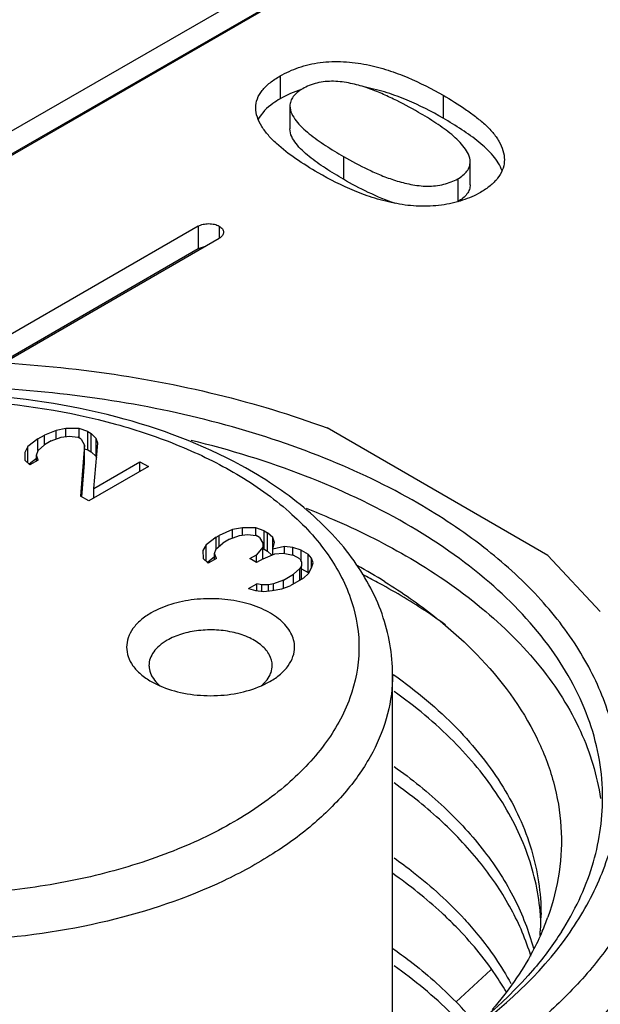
# Model space of a CAD drawing. Header units: inches. Extents: x 0 to 34, y 0 to 22.
# Tile 48 of 88: x 27.413 to 27.617, y 17.598 to 17.944. Entities that reach past the tile are written whole.
import ezdxf

# ---------------------------------------------------------------- set-up
doc = ezdxf.new("R2010")
doc.units = ezdxf.units.IN
doc.header["$LTSCALE"] = 1.87
doc.header["$MEASUREMENT"] = 0
doc.layers.get('0').update_dxf_attribs({"linetype": 'CONTINUOUS'})

msp = doc.modelspace()

# ---------------------------------------------------------------- linework, layer by layer
at = {"color": 7, "linetype": 'CONTINUOUS'}
for p, q in [((27.8892918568, 18.1820876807), (27.2751391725, 17.8274836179)), ((27.2825048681, 17.8232307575), (27.8966575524, 18.1778348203)), ((27.8892918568, 18.1740515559), (27.2778813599, 17.8210307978)), ((27.5040266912, 17.9245163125), (27.5040266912, 17.9164801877)), ((27.5613504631, 17.9177157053), (27.5613504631, 17.9096795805)), ((27.5074780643, 17.9139647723), (27.5074780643, 17.9059286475)), ((27.5263113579, 17.8962381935), (27.5263113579, 17.8882020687)), ((27.5828645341, 17.8950538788), (27.5828474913, 17.8944219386)), ((27.5708529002, 17.8862963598), (27.5708529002, 17.8943324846)), ((27.5664573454, 17.8883584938), (27.5664573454, 17.880322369)), ((27.4752788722, 17.8717286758), (27.3923208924, 17.8238297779)), ((27.4752788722, 17.8717286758), (27.4752788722, 17.863692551)), ((27.4826445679, 17.8717286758), (27.4826445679, 17.8674758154)), ((27.4064395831, 17.8234760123), (27.4826445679, 17.8674758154)), ((27.4752788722, 17.863692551), (27.4056600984, 17.8234955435)), ((27.4773202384, 17.864414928), (27.4752788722, 17.863692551)), ((27.4188858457, 17.7969172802), (27.4212057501, 17.798256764)), ((27.4252779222, 17.7999239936), (27.4212057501, 17.798256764)), ((27.4212057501, 17.7948724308), (27.4212057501, 17.798256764)), ((27.4287824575, 17.8005794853), (27.4252779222, 17.7999239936)), ((27.4252779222, 17.7968569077), (27.4252779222, 17.7999239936)), ((27.4287824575, 17.7977309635), (27.4287824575, 17.8005794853)), ((27.4334716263, 17.8005509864), (27.4287824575, 17.8005794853)), ((27.4334716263, 17.7972022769), (27.4334716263, 17.8005509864)), ((27.4364208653, 17.799517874), (27.4334716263, 17.8005509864)), ((27.4364208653, 17.7930889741), (27.4364208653, 17.799517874)), ((27.4364208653, 17.799517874), (27.4376054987, 17.7988338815)), ((27.4376054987, 17.7924049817), (27.4376054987, 17.7988338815)), ((27.4393947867, 17.7971310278), (27.4376054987, 17.7988338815)), ((27.5981560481, 17.7559674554), (27.5205560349, 17.8007727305)), ((27.4188858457, 17.7969172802), (27.4154183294, 17.7942311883)), ((27.4188858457, 17.7928560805), (27.4188858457, 17.7969172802)), ((27.4189598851, 17.7928560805), (27.4212674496, 17.7948724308)), ((27.4235873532, 17.7962119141), (27.4212674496, 17.7948724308)), ((27.4235873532, 17.7962119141), (27.4270795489, 17.7975442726)), ((27.4270795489, 17.7975442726), (27.4300041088, 17.7978648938)), ((27.4300041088, 17.7978648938), (27.4329410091, 17.7975086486)), ((27.4341256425, 17.7968246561), (27.4329410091, 17.7975086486)), ((27.4353349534, 17.7947869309), (27.4339035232, 17.7768606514)), ((27.4341256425, 17.7968246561), (27.4353349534, 17.7947869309)), ((27.4353349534, 17.7883580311), (27.4353349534, 17.7947869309)), ((27.4385433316, 17.7795396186), (27.4400117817, 17.7954352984)), ((27.4393947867, 17.790702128), (27.4393947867, 17.7971310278)), ((27.4400117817, 17.7954352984), (27.4393947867, 17.7971310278)), ((27.4154183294, 17.7942311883), (27.4142830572, 17.7922077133)), ((27.4142830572, 17.7922077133), (27.4143324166, 17.7895002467)), ((27.4154183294, 17.7884667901), (27.4154183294, 17.7942311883)), ((27.4184045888, 17.7911674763), (27.4189598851, 17.7928560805)), ((27.4184045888, 17.7891155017), (27.4184045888, 17.7911674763)), ((27.4190215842, 17.7894717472), (27.4184045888, 17.7911674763)), ((27.4353349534, 17.7934693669), (27.4364208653, 17.7930889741)), ((27.4364208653, 17.7930889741), (27.4376054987, 17.7924049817)), ((27.4376054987, 17.7924049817), (27.4393947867, 17.790702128)), ((27.4143324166, 17.7895002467), (27.4161217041, 17.7877973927)), ((27.4158555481, 17.7881409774), (27.4184045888, 17.7901155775)), ((27.4190215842, 17.7894717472), (27.4161217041, 17.7877973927)), ((27.4343942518, 17.7765773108), (27.4353349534, 17.7883580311)), ((27.4385433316, 17.7795396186), (27.4547826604, 17.7889160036)), ((27.4393947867, 17.790702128), (27.4395381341, 17.7903081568)), ((27.4547826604, 17.7854960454), (27.4547826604, 17.7889160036)), ((27.4547826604, 17.7889160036), (27.4577442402, 17.7872060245)), ((27.4577442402, 17.7872060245), (27.436865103, 17.7751506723)), ((27.4385433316, 17.7761196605), (27.4385433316, 17.7795396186)), ((27.436865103, 17.7751506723), (27.4339035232, 17.7768606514)), ((27.4873353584, 17.7650304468), (27.48268321, 17.7630283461)), ((27.4908398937, 17.7656859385), (27.4873353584, 17.7650304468)), ((27.4873353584, 17.7620769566), (27.4873353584, 17.7650304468)), ((27.4897169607, 17.7629855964), (27.4926415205, 17.7633062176)), ((27.4908398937, 17.7631087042), (27.4908398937, 17.7656859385)), ((27.4955290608, 17.7656574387), (27.4908398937, 17.7656859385)), ((27.4926415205, 17.7633062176), (27.4955784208, 17.7629499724)), ((27.4955290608, 17.7629499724), (27.4955290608, 17.7656574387)), ((27.4984783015, 17.7646243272), (27.4955290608, 17.7656574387)), ((27.4984783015, 17.7581954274), (27.4984783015, 17.7646243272)), ((27.4984783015, 17.7646243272), (27.4996629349, 17.7639403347)), ((27.4996629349, 17.7575114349), (27.4996629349, 17.7639403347)), ((27.5014522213, 17.7622374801), (27.4996629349, 17.7639403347)), ((27.4815232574, 17.762358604), (27.4780557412, 17.7596725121)), ((27.4815232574, 17.762358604), (27.48268321, 17.7630283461)), ((27.4815232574, 17.7582974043), (27.4815232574, 17.762358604)), ((27.4815972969, 17.7582974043), (27.4839048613, 17.7603137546)), ((27.48268321, 17.7592462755), (27.48268321, 17.7630283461)), ((27.4862247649, 17.7616532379), (27.4839048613, 17.7603137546)), ((27.4862247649, 17.7616532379), (27.4897169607, 17.7629855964)), ((27.4967630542, 17.7622659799), (27.4955784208, 17.7629499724)), ((27.4967630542, 17.7622659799), (27.4979723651, 17.7602282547)), ((27.4979723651, 17.7602282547), (27.4979970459, 17.7588745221)), ((27.5014522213, 17.7581762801), (27.5014522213, 17.7622374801)), ((27.502069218, 17.7605417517), (27.5014522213, 17.7622374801)), ((27.5015262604, 17.7581762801), (27.502069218, 17.7605417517)), ((27.4780557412, 17.7596725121), (27.4769204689, 17.7576490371)), ((27.4769204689, 17.7576490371), (27.4769698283, 17.7549415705)), ((27.4780557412, 17.7539081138), (27.4780557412, 17.7596725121)), ((27.4810420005, 17.7566088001), (27.4815972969, 17.7582974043)), ((27.4810420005, 17.7545568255), (27.4810420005, 17.7566088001)), ((27.4816589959, 17.7549130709), (27.4810420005, 17.7566088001)), ((27.4979970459, 17.7588745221), (27.4957018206, 17.7561813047)), ((27.4979970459, 17.7548133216), (27.4979970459, 17.7588745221)), ((27.4979970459, 17.75836401), (27.4984783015, 17.7581954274)), ((27.4980710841, 17.7548133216), (27.502143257, 17.7564805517)), ((27.4984783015, 17.7581954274), (27.4996629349, 17.7575114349)), ((27.4996629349, 17.7575114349), (27.5011663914, 17.7560806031)), ((27.5056107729, 17.7591666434), (27.5015262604, 17.7581762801)), ((27.5015262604, 17.7562279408), (27.5015262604, 17.7581762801)), ((27.502143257, 17.7564805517), (27.5050678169, 17.7568011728)), ((27.5050678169, 17.7568011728), (27.5085970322, 17.7561029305)), ((27.5056107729, 17.7568011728), (27.5056107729, 17.7591666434)), ((27.5085476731, 17.7588103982), (27.5056107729, 17.7591666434)), ((27.5085476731, 17.7561029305), (27.5085476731, 17.7588103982)), ((27.5114969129, 17.7577772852), (27.5085476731, 17.7588103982)), ((27.5114969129, 17.7538408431), (27.5114969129, 17.7577772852)), ((27.5114969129, 17.7577772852), (27.5138661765, 17.7564093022)), ((27.5138661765, 17.7499804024), (27.5138661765, 17.7564093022)), ((27.515063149, 17.7550484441), (27.5138661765, 17.7564093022)), ((27.4769698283, 17.7549415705), (27.4787591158, 17.7532387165)), ((27.4784929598, 17.7535823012), (27.4810420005, 17.7555569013)), ((27.4816589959, 17.7549130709), (27.4787591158, 17.7532387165)), ((27.493381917, 17.7548418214), (27.4957018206, 17.7561813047)), ((27.4957511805, 17.7534738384), (27.493381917, 17.7548418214)), ((27.4957018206, 17.7534738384), (27.4957018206, 17.7561813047)), ((27.4980710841, 17.7548133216), (27.4957511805, 17.7534738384)), ((27.5109662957, 17.7547349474), (27.5085970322, 17.7561029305)), ((27.5109662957, 17.7547349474), (27.511570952, 17.7537160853)), ((27.511570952, 17.7537160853), (27.5115956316, 17.7523623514)), ((27.515063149, 17.7516641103), (27.515063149, 17.7550484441)), ((27.515680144, 17.7533527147), (27.515063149, 17.7550484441)), ((27.5151248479, 17.7516641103), (27.515680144, 17.7533527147)), ((27.5981560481, 17.7559674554), (27.6165885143, 17.7362890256)), ((27.5110279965, 17.7513506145), (27.5087204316, 17.7493342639)), ((27.5115956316, 17.7523623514), (27.5110279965, 17.7513506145)), ((27.5110279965, 17.7472466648), (27.5110279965, 17.7513506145)), ((27.5115956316, 17.7475744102), (27.5115956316, 17.7523623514)), ((27.5115956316, 17.7512913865), (27.5138661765, 17.7499804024)), ((27.5122619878, 17.7479591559), (27.5139895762, 17.7496406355)), ((27.5138661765, 17.7499804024), (27.5140884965, 17.749727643)), ((27.5139895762, 17.7496406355), (27.5151248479, 17.7516641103)), ((27.4929870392, 17.74435395), (27.4958869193, 17.7460283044)), ((27.4958869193, 17.7436628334), (27.4958869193, 17.7460283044)), ((27.4976515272, 17.7456791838), (27.4958869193, 17.7460283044)), ((27.5017483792, 17.7459926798), (27.4999961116, 17.7456649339)), ((27.5052405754, 17.7473250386), (27.5017483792, 17.7459926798)), ((27.5017483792, 17.7436272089), (27.5017483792, 17.7459926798)), ((27.5052405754, 17.7473250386), (27.5087204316, 17.7493342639)), ((27.5052405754, 17.7444644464), (27.5052405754, 17.7473250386)), ((27.5122619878, 17.7479591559), (27.5076221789, 17.7452801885)), ((27.5087204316, 17.7459143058), (27.5087204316, 17.7493342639)), ((27.4929870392, 17.74435395), (27.4953439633, 17.7436628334)), ((27.4953439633, 17.7436628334), (27.498280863, 17.7433065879)), ((27.4976515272, 17.7433065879), (27.4976515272, 17.7456791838)), ((27.4999961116, 17.7456649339), (27.4976515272, 17.7456791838)), ((27.498280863, 17.7433065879), (27.5012054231, 17.7436272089)), ((27.4999961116, 17.7434946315), (27.4999961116, 17.7456649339)), ((27.5012054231, 17.7436272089), (27.504709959, 17.7442827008)), ((27.504709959, 17.7442827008), (27.5076221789, 17.7452801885)), ((27.4587355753, 17.7116584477), (27.4617313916, 17.7101479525)), ((27.4974971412, 17.7101497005), (27.5004897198, 17.7116583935)), ((27.5435889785, 17.5722885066), (27.5435889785, 17.7140711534)), ((27.5439036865, 17.7140769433), (27.5440695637, 17.7139593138)), ((27.5781273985, 17.6102351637), (27.5658741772, 17.5990548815))]:
    msp.add_line(p, q, dxfattribs=at)
for centre, radius, start, end in [((27.5226575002, 17.8842425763), 0.0372339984, 107.4201028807, 120.0245410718), ((27.4268099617, 17.5630741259), 0.2161990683, 58.1563180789, 61.1383986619), ((27.4196002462, 17.527752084), 0.2488728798, 61.5106205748, 62.8833068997), ((27.4231582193, 17.5343470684), 0.2413793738, 61.0073603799, 61.5061917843), ((27.4708736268, 17.7210705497), 0.0141771, 225.0638556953, 229.97961902), ((27.4883415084, 17.7210853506), 0.0141946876, 310.0263540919, 314.922708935), ((27.517758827, 17.623873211), 0.0779940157, 2.0249304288, 4.2159350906), ((27.5185771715, 17.6296736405), 0.0771767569, 357.7336709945, 0.0135206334), ((27.5151535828, 17.6585722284), 0.0881678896, 336.8325815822, 340.2965094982), ((27.5182114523, 17.6296933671), 0.0775429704, 354.5386268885, 357.7297925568), ((27.4717006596, 17.5069442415), 0.1317308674, 39.6470325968, 44.3655426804)]:
    msp.add_arc(centre, radius, start, end, dxfattribs=at)
for points, knots in [([(27.5040266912, 17.9245163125), (27.5060767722, 17.9257000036), (27.510637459, 17.9277848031), (27.5182100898, 17.9295425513), (27.5263410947, 17.9297518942), (27.5343674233, 17.9286849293), (27.5419227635, 17.9267034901), (27.5509905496, 17.9232520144), (27.5573376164, 17.9200326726), (27.5613504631, 17.9177157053)], [0, 0, 0, 0, 0.1175075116, 0.2471770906, 0.3831696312, 0.518930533, 0.6478666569, 0.7699897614, 1, 1, 1, 1]), ([(27.4954655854, 17.9133520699), (27.4954655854, 17.9144052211), (27.4958931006, 17.9166201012), (27.4977179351, 17.9196496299), (27.5005328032, 17.9223167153), (27.5027985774, 17.9238072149), (27.5040266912, 17.9245163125)], [0, 0, 0, 0, 0.2149419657, 0.4485261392, 0.7105686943, 1, 1, 1, 1]), ([(27.5527149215, 17.9117100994), (27.5498409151, 17.9133695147), (27.5454062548, 17.9157696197), (27.5392133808, 17.9186268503), (27.5341836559, 17.920574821), (27.5296776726, 17.9218079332), (27.5258523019, 17.9224638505), (27.5228729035, 17.9227027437), (27.5198927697, 17.9225913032), (27.5170184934, 17.9220733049), (27.5143627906, 17.9212365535), (27.5127276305, 17.9204696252), (27.5119816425, 17.9200389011)], [0, 0, 0, 0, 0.2293745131, 0.3481421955, 0.4712212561, 0.6017874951, 0.6702053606, 0.7392449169, 0.8080089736, 0.8757146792, 0.9404626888, 1, 1, 1, 1]), ([(27.5119816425, 17.9200389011), (27.5113188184, 17.9196561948), (27.5101030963, 17.9188471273), (27.5086082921, 17.9173891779), (27.5076844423, 17.9157257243), (27.5074780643, 17.914534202), (27.5074780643, 17.9139647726)], [0, 0, 0, 0, 0.2902061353, 0.5515300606, 0.7840904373, 1, 1, 1, 1]), ([(27.5613504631, 17.9096795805), (27.5572763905, 17.912031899), (27.5508265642, 17.9152985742), (27.5416002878, 17.9187754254), (27.5366010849, 17.9200563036), (27.534003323, 17.9205496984)], [0, 0, 0, 0, 0.4776342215, 0.7315366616, 1, 1, 1, 1]), ([(27.5040266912, 17.9164801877), (27.5031718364, 17.9159866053), (27.5001903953, 17.9141009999), (27.4974736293, 17.9115037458), (27.4963706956, 17.9091924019)], [0, 0, 0, 0, 0.2782079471, 1, 1, 1, 1]), ([(27.5613504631, 17.9177157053), (27.5640001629, 17.9161858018), (27.5678673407, 17.9138137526), (27.5726887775, 17.9103300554), (27.5759458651, 17.9076257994), (27.5787708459, 17.9047590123), (27.5810308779, 17.9017164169), (27.5825184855, 17.8984637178), (27.5828654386, 17.8961673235), (27.5828654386, 17.8950538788)], [0, 0, 0, 0, 0.2825027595, 0.4182932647, 0.5489567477, 0.6729309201, 0.7891181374, 0.8971940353, 1, 1, 1, 1]), ([(27.5173821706, 17.8905121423), (27.5147230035, 17.892047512), (27.5096539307, 17.8951965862), (27.5037924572, 17.8996249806), (27.4998898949, 17.9035644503), (27.4975616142, 17.9066415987), (27.495920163, 17.90989091), (27.4954655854, 17.9122267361), (27.4954655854, 17.9133520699)], [0, 0, 0, 0, 0.280839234, 0.5455457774, 0.6693852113, 0.7869591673, 0.8970758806, 1, 1, 1, 1]), ([(27.5074780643, 17.9139647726), (27.5074780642, 17.9120991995), (27.5090570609, 17.9093001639), (27.511761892, 17.9063573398), (27.5142864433, 17.9041447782), (27.5170657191, 17.902068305), (27.5210503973, 17.8993593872), (27.5241807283, 17.8974683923), (27.5263113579, 17.8962381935)], [0, 0, 0, 0, 0.2105656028, 0.330551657, 0.4564163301, 0.5874704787, 0.7223104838, 1, 1, 1, 1]), ([(27.5708529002, 17.8943324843), (27.5708529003, 17.8961486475), (27.569365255, 17.8988801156), (27.5667772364, 17.9017774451), (27.5643557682, 17.9039508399), (27.5616800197, 17.9059942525), (27.5578282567, 17.9086606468), (27.5547893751, 17.9105123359), (27.5527149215, 17.9117100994)], [0, 0, 0, 0, 0.2109571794, 0.3305448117, 0.4561141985, 0.586981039, 0.7217600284, 1, 1, 1, 1]), ([(27.582089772, 17.8912003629), (27.5813730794, 17.8931234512), (27.5789051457, 17.8968257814), (27.5738913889, 17.9014669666), (27.567908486, 17.9057586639), (27.5635883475, 17.9083874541), (27.5613504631, 17.9096795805)], [0, 0, 0, 0, 0.2183082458, 0.4623118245, 0.7251192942, 1, 1, 1, 1]), ([(27.5263113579, 17.8882020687), (27.5241807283, 17.8894322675), (27.5210503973, 17.8913232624), (27.5170657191, 17.8940321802), (27.5142864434, 17.8961086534), (27.5117618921, 17.8983212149), (27.509057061, 17.901264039), (27.5074780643, 17.9040630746), (27.5074780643, 17.9059286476)], [0, 0, 0, 0, 0.2776895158, 0.4125295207, 0.5435836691, 0.6694483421, 0.7894343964, 1, 1, 1, 1]), ([(27.5263113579, 17.8962381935), (27.5291344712, 17.8946081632), (27.5335081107, 17.8922678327), (27.5396346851, 17.8895194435), (27.544628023, 17.8876754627), (27.5500278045, 17.8862742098), (27.5548073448, 17.8856768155), (27.5586990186, 17.8858597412), (27.5615165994, 17.8863735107), (27.564122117, 17.8871884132), (27.5657265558, 17.8879365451), (27.5664573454, 17.8883584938)], [0, 0, 0, 0, 0.2291905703, 0.3482720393, 0.4719085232, 0.6029333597, 0.7398928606, 0.8085032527, 0.8760981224, 0.9406718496, 1, 1, 1, 1]), ([(27.5664573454, 17.8883584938), (27.5671078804, 17.8887341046), (27.568299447, 17.8895295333), (27.5697583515, 17.8909672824), (27.5706545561, 17.8926042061), (27.5708529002, 17.8937733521), (27.5708529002, 17.8943324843)], [0, 0, 0, 0, 0.2903397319, 0.5514238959, 0.7838904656, 1, 1, 1, 1]), ([(27.5828474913, 17.8944219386), (27.5827910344, 17.8933973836), (27.5822682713, 17.8912729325), (27.5804971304, 17.8883567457), (27.5778424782, 17.8857294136), (27.5756808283, 17.8842755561), (27.5745036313, 17.8835958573)], [0, 0, 0, 0, 0.2168326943, 0.452267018, 0.712752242, 1, 1, 1, 1]), ([(27.5450604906, 17.8796310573), (27.5424544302, 17.8801324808), (27.5374045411, 17.8813771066), (27.5280278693, 17.8847677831), (27.5215110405, 17.8881281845), (27.5173821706, 17.8905121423)], [0, 0, 0, 0, 0.2665399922, 0.521158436, 1, 1, 1, 1]), ([(27.5447664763, 17.8796912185), (27.5414328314, 17.8807233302), (27.5351502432, 17.8833581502), (27.5291640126, 17.8865549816), (27.5263113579, 17.8882020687)], [0, 0, 0, 0, 0.5144276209, 1, 1, 1, 1]), ([(27.5708529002, 17.88629636), (27.5708529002, 17.8857372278), (27.5706545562, 17.8845680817), (27.5697583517, 17.8829311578), (27.5682994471, 17.8814934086), (27.5671078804, 17.8806979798), (27.5664573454, 17.880322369)], [0, 0, 0, 0, 0.2161095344, 0.4485761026, 0.709660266, 1, 1, 1, 1]), ([(27.5745036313, 17.8835958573), (27.5725117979, 17.8824457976), (27.5680199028, 17.8805408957), (27.5606828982, 17.8788813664), (27.552861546, 17.878539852), (27.5476172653, 17.8791283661), (27.5450604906, 17.8796310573)], [0, 0, 0, 0, 0.227907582, 0.4795189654, 0.7417991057, 1, 1, 1, 1]), ([(27.4752788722, 17.8717286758), (27.47579805, 17.8720284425), (27.4770158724, 17.8724597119), (27.4789617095, 17.8726882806), (27.4809075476, 17.8724597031), (27.4821253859, 17.8720284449), (27.4826445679, 17.8717286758)], [0, 0, 0, 0, 0.2356580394, 0.4999979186, 0.7643400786, 1, 1, 1, 1]), ([(27.4826445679, 17.8717286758), (27.4830710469, 17.8714824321), (27.4837982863, 17.8709085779), (27.4841692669, 17.8700113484), (27.4841692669, 17.8696022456)], [0, 0, 0, 0, 0.5462310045, 1, 1, 1, 1]), ([(27.4841692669, 17.8696022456), (27.4841692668, 17.8691931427), (27.4837982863, 17.8682959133), (27.4830710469, 17.8677220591), (27.4826445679, 17.8674758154)], [0, 0, 0, 0, 0.4537689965, 1, 1, 1, 1]), ([(27.1988429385, 17.7807811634), (27.2095615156, 17.7869699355), (27.2327470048, 17.7981129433), (27.2703402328, 17.810714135), (27.3110484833, 17.8195112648), (27.3537250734, 17.8242537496), (27.3971741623, 17.8248119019), (27.4401748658, 17.8211677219), (27.4815118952, 17.8134275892), (27.5079400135, 17.805451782), (27.5205560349, 17.8007727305)], [0, 0, 0, 0, 0.1120242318, 0.2319800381, 0.358118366, 0.4882600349, 0.619988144, 0.7507932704, 0.8782113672, 1, 1, 1, 1]), ([(27.5523963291, 17.7743516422), (27.5418951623, 17.7804148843), (27.5191136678, 17.7912735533), (27.4821260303, 17.803360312), (27.4420644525, 17.8115500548), (27.4001517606, 17.8155894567), (27.3576604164, 17.815358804), (27.3158860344, 17.8108639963), (27.2760991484, 17.8022416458), (27.2395027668, 17.789749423), (27.2071927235, 17.7737504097), (27.1801278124, 17.7546854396), (27.1591264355, 17.7330369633), (27.1449168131, 17.7093139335), (27.1382095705, 17.6841661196), (27.1395163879, 17.6586043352), (27.148713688, 17.6338339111), (27.1591915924, 17.6191430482), (27.1653303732, 17.6121672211)], [0, 0, 0, 0, 0.0658154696, 0.1364387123, 0.2107361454, 0.2873006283, 0.3645804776, 0.4409746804, 0.5149406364, 0.5850968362, 0.650340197, 0.7099854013, 0.7639373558, 0.8128899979, 0.8584721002, 0.9031295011, 0.9495644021, 1, 1, 1, 1]), ([(27.4903971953, 17.7875684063), (27.4765790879, 17.7951232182), (27.4454162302, 17.8067320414), (27.3953556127, 17.8140958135), (27.3439417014, 17.8119374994), (27.3105369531, 17.803871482), (27.2949830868, 17.7980366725)], [0, 0, 0, 0, 0.2353303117, 0.4911535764, 0.7517622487, 1, 1, 1, 1]), ([(27.2959893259, 17.7954101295), (27.3112540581, 17.8014574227), (27.3444088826, 17.8097764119), (27.3954873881, 17.8119670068), (27.437743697, 17.805456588), (27.4685106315, 17.79509026), (27.4823904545, 17.7883170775), (27.4887803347, 17.7845495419)], [0, 0, 0, 0, 0.247901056, 0.5107690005, 0.7677517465, 0.8880013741, 1, 1, 1, 1]), ([(27.5482205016, 17.7671188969), (27.5369507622, 17.7736259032), (27.5123386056, 17.7851262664), (27.4864085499, 17.7930865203), (27.4727747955, 17.7963976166)], [0, 0, 0, 0, 0.4812028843, 1, 1, 1, 1]), ([(27.5435880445, 17.7141036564), (27.5435853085, 17.717697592), (27.5429488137, 17.7249389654), (27.5391566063, 17.7392420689), (27.5296781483, 17.7563510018), (27.512398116, 17.7739457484), (27.4981549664, 17.7833269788), (27.4903971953, 17.7875684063)], [0, 0, 0, 0, 0.1134735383, 0.2281439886, 0.4652838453, 0.7208408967, 1, 1, 1, 1]), ([(27.4887803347, 17.7845495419), (27.4953181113, 17.7806948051), (27.5071583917, 17.7723689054), (27.521216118, 17.7572134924), (27.5299835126, 17.7404726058), (27.5327906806, 17.7227608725), (27.5293206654, 17.7051097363), (27.5199574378, 17.6885153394), (27.5053674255, 17.6735515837), (27.4861897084, 17.6606201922), (27.4631311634, 17.650109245), (27.4370284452, 17.642371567), (27.4088420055, 17.6376839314), (27.3796207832, 17.6362195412), (27.3504586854, 17.6380320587), (27.3224439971, 17.6430565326), (27.2966279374, 17.6511009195), (27.2808116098, 17.65862417), (27.2735944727, 17.6628794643)], [0, 0, 0, 0, 0.0600373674, 0.1137257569, 0.1620717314, 0.2073597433, 0.2528305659, 0.3016599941, 0.3560019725, 0.4167243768, 0.483620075, 0.5557073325, 0.631483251, 0.7091256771, 0.7866606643, 0.8621271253, 0.9337239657, 1, 1, 1, 1]), ([(27.6051353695, 17.6223528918), (27.6094693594, 17.6284413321), (27.616791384, 17.641111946), (27.6230382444, 17.6617413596), (27.6238835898, 17.6827792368), (27.6192803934, 17.7035999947), (27.6094386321, 17.7236452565), (27.5946965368, 17.7424907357), (27.5754387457, 17.7597899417), (27.5604609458, 17.7696952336), (27.5523963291, 17.7743516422)], [0, 0, 0, 0, 0.1217400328, 0.2362950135, 0.3477787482, 0.4609027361, 0.5800536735, 0.7085367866, 0.8483047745, 1, 1, 1, 1]), ([(27.5131754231, 17.7725393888), (27.5162885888, 17.7713283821), (27.5282675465, 17.7664267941), (27.5399045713, 17.7606698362), (27.5482205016, 17.7558683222)], [0, 0, 0, 0, 0.2580867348, 1, 1, 1, 1]), ([(27.6174075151, 17.6706760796), (27.6174075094, 17.6751484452), (27.6166301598, 17.6841961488), (27.6119308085, 17.7023348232), (27.5998662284, 17.7245748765), (27.5773974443, 17.7481777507), (27.5585895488, 17.761131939), (27.5482205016, 17.7671188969)], [0, 0, 0, 0, 0.1081665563, 0.2183704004, 0.451375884, 0.710418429, 1, 1, 1, 1]), ([(27.5482205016, 17.7558683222), (27.5575701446, 17.7504699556), (27.5746914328, 17.7388733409), (27.5958020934, 17.7180837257), (27.6104180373, 17.6952482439), (27.6154784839, 17.6786401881), (27.6166267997, 17.6705049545)], [0, 0, 0, 0, 0.2867682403, 0.5464115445, 0.7817704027, 1, 1, 1, 1]), ([(27.5408773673, 17.7467332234), (27.5469067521, 17.7429830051), (27.5582307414, 17.7350988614), (27.5775234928, 17.7179618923), (27.5923421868, 17.6981804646), (27.6005857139, 17.6766649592), (27.6033194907, 17.6605833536), (27.6026464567, 17.6444126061), (27.5999828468, 17.6339420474), (27.5981592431, 17.628846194)], [0, 0, 0, 0, 0.1498317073, 0.2902906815, 0.5440329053, 0.6608852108, 0.7738001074, 0.8857920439, 1, 1, 1, 1]), ([(27.5621756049, 17.7315413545), (27.5604581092, 17.7327833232), (27.5533350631, 17.7377622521), (27.5459010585, 17.7422925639), (27.5401541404, 17.745477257)], [0, 0, 0, 0, 0.2439055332, 1, 1, 1, 1]), ([(27.5091396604, 17.7237145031), (27.5091396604, 17.7254178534), (27.5081116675, 17.7291034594), (27.5040941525, 17.7336714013), (27.4981651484, 17.7372846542), (27.4907627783, 17.7397576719), (27.4824649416, 17.740923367), (27.4739336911, 17.7406872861), (27.465868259, 17.7390737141), (27.4609195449, 17.7370316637), (27.4587338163, 17.7357696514)], [0, 0, 0, 0, 0.0869457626, 0.1864152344, 0.3038096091, 0.4376221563, 0.5821194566, 0.7294348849, 0.8711699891, 1, 1, 1, 1]), ([(27.4587338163, 17.7357696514), (27.4574381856, 17.7350215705), (27.4550880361, 17.7334022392), (27.4522775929, 17.7304500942), (27.4505018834, 17.727183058), (27.4500855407, 17.7248388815), (27.4500855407, 17.7237145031)], [0, 0, 0, 0, 0.2896993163, 0.5490507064, 0.782277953, 1, 1, 1, 1]), ([(27.5012661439, 17.7172859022), (27.5012661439, 17.7185350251), (27.5005123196, 17.7212378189), (27.4975661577, 17.7245877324), (27.4932181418, 17.7272375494), (27.4877895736, 17.7290511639), (27.4817042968, 17.7299060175), (27.4754478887, 17.7297328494), (27.4695331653, 17.728549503), (27.4659040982, 17.7270519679), (27.4643012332, 17.7261264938)], [0, 0, 0, 0, 0.0869440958, 0.186412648, 0.3038075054, 0.4376219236, 0.5821215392, 0.7294382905, 0.8711726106, 1, 1, 1, 1]), ([(27.4643012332, 17.7261264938), (27.4633510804, 17.7255778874), (27.4616275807, 17.7243903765), (27.4595665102, 17.7222254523), (27.4582643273, 17.7198295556), (27.4579590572, 17.7181104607), (27.4579590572, 17.7172859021)], [0, 0, 0, 0, 0.2897006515, 0.5490527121, 0.7822785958, 1, 1, 1, 1]), ([(27.6234471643, 17.7265212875), (27.6267350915, 17.721316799), (27.6323783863, 17.710612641), (27.6377347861, 17.6935773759), (27.6396365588, 17.676248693), (27.638036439, 17.6589090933), (27.6329742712, 17.6418348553), (27.6245557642, 17.6252747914), (27.6129333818, 17.6094464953), (27.6034836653, 17.5998301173), (27.5983314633, 17.5951859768)], [0, 0, 0, 0, 0.1259073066, 0.246090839, 0.363150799, 0.4800779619, 0.5998784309, 0.7252103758, 0.8581335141, 1, 1, 1, 1]), ([(27.4500855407, 17.7237145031), (27.4500855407, 17.7225900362), (27.4505016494, 17.7202452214), (27.4522784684, 17.7169788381), (27.4550884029, 17.714025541), (27.4574393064, 17.7124068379), (27.4587355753, 17.7116584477)], [0, 0, 0, 0, 0.2177112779, 0.4509886, 0.7102008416, 1, 1, 1, 1]), ([(27.5004913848, 17.7116593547), (27.5017870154, 17.7124074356), (27.504137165, 17.7140267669), (27.5069476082, 17.7169789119), (27.5087233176, 17.7202459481), (27.5091396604, 17.7225901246), (27.5091396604, 17.7237145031)], [0, 0, 0, 0, 0.2896993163, 0.5490507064, 0.782277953, 1, 1, 1, 1]), ([(27.4579590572, 17.7172859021), (27.4579590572, 17.7170133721), (27.4580221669, 17.7159023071), (27.4583440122, 17.7148109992), (27.4586968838, 17.7140500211)], [0, 0, 0, 0, 0.2452259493, 1, 1, 1, 1]), ([(27.5005283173, 17.7140500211), (27.5006488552, 17.7143100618), (27.5010665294, 17.7153401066), (27.5012661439, 17.7164613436), (27.5012661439, 17.7172859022)], [0, 0, 0, 0, 0.2579418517, 1, 1, 1, 1]), ([(27.5435887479, 17.7140711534), (27.5435890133, 17.7094476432), (27.5423525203, 17.6999695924), (27.5369173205, 17.6862841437), (27.5280975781, 17.6733103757), (27.5161436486, 17.6613054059), (27.5013308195, 17.6504794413), (27.4774685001, 17.6375062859), (27.4425034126, 17.625826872), (27.3968790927, 17.6194210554), (27.3499506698, 17.6207171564), (27.3055918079, 17.6295951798), (27.2783730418, 17.6408260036), (27.2663521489, 17.6477667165)], [0, 0, 0, 0, 0.0428507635, 0.0874702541, 0.1352928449, 0.1872446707, 0.2437371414, 0.3047438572, 0.4383787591, 0.5826855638, 0.7298001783, 0.8713529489, 1, 1, 1, 1]), ([(27.4586968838, 17.7140500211), (27.4588209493, 17.7137824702), (27.4594003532, 17.7126835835), (27.4601912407, 17.7117033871), (27.460860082, 17.7110346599)], [0, 0, 0, 0, 0.2376977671, 1, 1, 1, 1]), ([(27.4983651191, 17.7110346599), (27.4985970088, 17.7112664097), (27.4994411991, 17.7121748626), (27.5001445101, 17.7132220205), (27.5005283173, 17.7140500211)], [0, 0, 0, 0, 0.2642885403, 1, 1, 1, 1]), ([(27.5440695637, 17.7139593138), (27.5519404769, 17.7083712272), (27.5661854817, 17.6964903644), (27.5829057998, 17.6756556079), (27.593349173, 17.653175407), (27.5957521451, 17.6373559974), (27.5957539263, 17.6296918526)], [0, 0, 0, 0, 0.2825072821, 0.5395091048, 0.7756961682, 1, 1, 1, 1]), ([(27.4617313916, 17.7101479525), (27.4644271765, 17.7089634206), (27.4703391, 17.7072237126), (27.4796128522, 17.7063774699), (27.4888878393, 17.7072234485), (27.4948004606, 17.7089644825), (27.4974971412, 17.7101497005)], [0, 0, 0, 0, 0.241186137, 0.4999591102, 0.7587240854, 1, 1, 1, 1]), ([(27.5955417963, 17.6296069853), (27.5950097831, 17.6368255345), (27.5918002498, 17.65158916), (27.5811028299, 17.6724146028), (27.5649588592, 17.6917682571), (27.5514914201, 17.7029039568), (27.5440926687, 17.708160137)], [0, 0, 0, 0, 0.2242728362, 0.4614665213, 0.7187890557, 1, 1, 1, 1]), ([(27.5440864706, 17.6818060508), (27.5502612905, 17.6774197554), (27.5616726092, 17.6682085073), (27.5760635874, 17.6525656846), (27.5868049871, 17.6358449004), (27.5914780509, 17.62388476), (27.5930626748, 17.61791645)], [0, 0, 0, 0, 0.2770227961, 0.5344425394, 0.774147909, 1, 1, 1, 1]), ([(27.5922117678, 17.6151076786), (27.5904710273, 17.620805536), (27.5856167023, 17.6321876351), (27.5749660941, 17.648089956), (27.5609916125, 17.6629941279), (27.5500128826, 17.6718088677), (27.5440919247, 17.6760152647)], [0, 0, 0, 0, 0.226435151, 0.4666503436, 0.7239593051, 1, 1, 1, 1]), ([(27.602904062, 17.623620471), (27.6074821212, 17.6308116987), (27.614785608, 17.6459481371), (27.6174075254, 17.6626179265), (27.6174075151, 17.6706760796)], [0, 0, 0, 0, 0.5140703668, 1, 1, 1, 1]), ([(27.6469352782, 17.6643625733), (27.6469351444, 17.6593312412), (27.6460605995, 17.6491526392), (27.6407736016, 17.6287467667), (27.6272013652, 17.6037264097), (27.601923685, 17.5771732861), (27.5807648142, 17.5625997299), (27.5690996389, 17.5558644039)], [0, 0, 0, 0, 0.1081648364, 0.2183691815, 0.4513743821, 0.7104185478, 1, 1, 1, 1]), ([(27.6469685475, 17.6529769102), (27.6520124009, 17.64589938), (27.6605633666, 17.6311874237), (27.6680209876, 17.6072683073), (27.6693561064, 17.5828605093), (27.6645004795, 17.5586504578), (27.6536662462, 17.5352634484), (27.6372142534, 17.5131859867), (27.6155660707, 17.4928117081), (27.5986406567, 17.4810608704), (27.5895124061, 17.4755152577)], [0, 0, 0, 0, 0.122538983, 0.2379200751, 0.3500742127, 0.4635348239, 0.5825846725, 0.7105318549, 0.8494046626, 1, 1, 1, 1]), ([(27.5440857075, 17.6496611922), (27.5464071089, 17.6480121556), (27.5551778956, 17.6414693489), (27.5633298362, 17.6340714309), (27.5688035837, 17.6281071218)], [0, 0, 0, 0, 0.2602149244, 1, 1, 1, 1]), ([(27.5658741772, 17.6254133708), (27.5642368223, 17.6270886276), (27.55727659, 17.6338557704), (27.549662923, 17.6399382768), (27.5436481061, 17.6441843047)], [0, 0, 0, 0, 0.2413716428, 1, 1, 1, 1]), ([(27.5834747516, 17.6026619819), (27.5823034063, 17.6046571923), (27.5771623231, 17.6127722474), (27.5709683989, 17.6202012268), (27.5658741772, 17.6254133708)], [0, 0, 0, 0, 0.2409582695, 1, 1, 1, 1]), ([(27.5688035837, 17.6281071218), (27.5704367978, 17.6263275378), (27.5765390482, 17.619301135), (27.5818464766, 17.6115654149), (27.5851338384, 17.6055090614)], [0, 0, 0, 0, 0.2595437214, 1, 1, 1, 1]), ([(27.5523796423, 17.5766343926), (27.5578801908, 17.5798096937), (27.5775918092, 17.5923035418), (27.5952698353, 17.6084936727), (27.6051353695, 17.6223528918)], [0, 0, 0, 0, 0.2718488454, 1, 1, 1, 1]), ([(27.602904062, 17.623620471), (27.6000622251, 17.619156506), (27.5862437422, 17.6006051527), (27.5676623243, 17.5859882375), (27.5524750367, 17.5767540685)], [0, 0, 0, 0, 0.2294191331, 1, 1, 1, 1]), ([(27.596211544, 17.62388529), (27.5951807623, 17.6214750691), (27.5904493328, 17.6116206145), (27.5840558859, 17.6026029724), (27.5786070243, 17.5963410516)], [0, 0, 0, 0, 0.2400078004, 1, 1, 1, 1]), ([(27.5436481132, 17.6178258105), (27.5457007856, 17.6163767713), (27.5535129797, 17.6106194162), (27.5608471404, 17.6041982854), (27.5658741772, 17.5990548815)], [0, 0, 0, 0, 0.2589068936, 1, 1, 1, 1]), ([(27.5700506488, 17.5887961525), (27.5682076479, 17.5908631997), (27.5602396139, 17.5992451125), (27.5512574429, 17.6066358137), (27.5440908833, 17.6117258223)], [0, 0, 0, 0, 0.2395727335, 1, 1, 1, 1])]:
    msp.add_open_spline(points, degree=3, knots=knots, dxfattribs=at)

doc.saveas('drawing.dxf')
